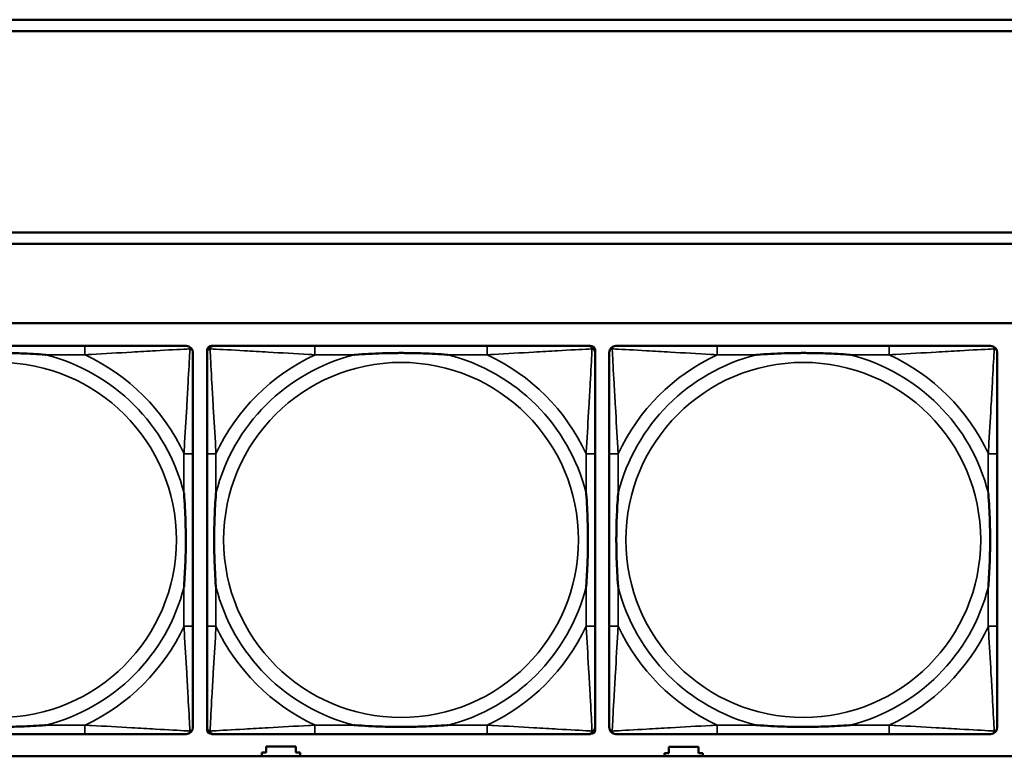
# Model space of a CAD drawing. Header units: inches. Extents: x -32 to 29.2, y -14.4 to 22.6.
# Tile 20 of 256: x -25.3 to -23.5, y -4.2 to -2.9. Entities that reach past the tile are written whole.
import ezdxf

# ---------------------------------------------------------------- set-up
doc = ezdxf.new("R2010")
doc.units = ezdxf.units.IN
doc.header["$MEASUREMENT"] = 0
doc.layers.add('Visible (ANSI)', color=7, linetype='Continuous', lineweight=50)
doc.layers.add('Visible Narrow (ANSI)', color=7, linetype='Continuous', lineweight=35)

msp = doc.modelspace()

# ---------------------------------------------------------------- linework, layer by layer
at = {"layer": 'Visible (ANSI)'}
for p, q in [((-27.8004, -2.918), (-16.8129, -2.918)), ((-16.8129, -2.938), (-27.8004, -2.938)), ((-27.8004, -3.2934), (-16.8129, -3.2934)), ((-16.8129, -3.3134), (-27.8004, -3.3134)), ((-27.8004, -3.4534), (-5.0254, -3.4534)), ((-25.1364, -3.4937), (-25.4403, -3.4937)), ((-24.913, -3.4937), (-24.909, -3.4937)), ((-24.4264, -3.4937), (-24.7303, -3.4937)), ((-24.2476, -3.4937), (-24.2437, -3.4937)), ((-23.7164, -3.4937), (-24.0203, -3.4937)), ((-24.9208, -4.1708), (-24.9208, -3.5015)), ((-24.2358, -3.5015), (-24.2358, -3.5055)), ((-24.9458, -3.9882), (-24.9458, -3.6842)), ((-24.9208, -3.6842), (-24.9208, -3.9882)), ((-24.2358, -3.9882), (-24.2358, -3.6842)), ((-24.2108, -3.6842), (-24.2108, -3.9882)), ((-23.5258, -3.9882), (-23.5258, -3.6842)), ((-24.2358, -4.1669), (-24.2358, -4.1708)), ((-25.4403, -4.1787), (-25.1364, -4.1787)), ((-24.2437, -4.1787), (-24.913, -4.1787)), ((-24.7303, -4.1787), (-24.4264, -4.1787)), ((-24.0203, -4.1787), (-23.7164, -4.1787)), ((-24.8164, -4.2116), (-24.8164, -4.2006)), ((-24.8164, -4.2006), (-24.7644, -4.2006)), ((-24.7644, -4.2006), (-24.7644, -4.2116)), ((-24.1054, -4.2126), (-24.1054, -4.2016)), ((-24.1054, -4.2016), (-24.0534, -4.2016)), ((-24.0534, -4.2016), (-24.0534, -4.2126)), ((-5.0254, -4.218), (-27.8004, -4.218)), ((-24.8244, -4.218), (-24.8244, -4.2116)), ((-24.8244, -4.2116), (-24.8164, -4.2116)), ((-24.7644, -4.2116), (-24.7564, -4.2116)), ((-24.7564, -4.2116), (-24.7564, -4.218)), ((-24.1134, -4.218), (-24.1134, -4.2126)), ((-24.1134, -4.2126), (-24.1054, -4.2126)), ((-24.0534, -4.2126), (-24.0454, -4.2126)), ((-24.0454, -4.2126), (-24.0454, -4.218))]:
    msp.add_line(p, q, dxfattribs=at)
for centre, radius, start, end in [((-24.9576, -3.5055), 0.0118, 0, 90), ((-24.909, -3.5055), 0.0118, 90, 180), ((-24.913, -3.5015), 0.00787, 90, 180), ((-24.2476, -3.5055), 0.0118, 0, 90), ((-24.2437, -3.5015), 0.00787, 0, 90), ((-24.199, -3.5055), 0.0118, 90, 180), ((-23.5376, -3.5055), 0.0118, 0, 90), ((-24.9576, -4.1669), 0.0118, 270, 360), ((-24.909, -4.1669), 0.0118, 180, 270), ((-24.913, -4.1708), 0.00787, 180, 270), ((-24.2476, -4.1669), 0.0118, 270, 360), ((-24.2437, -4.1708), 0.00787, 270, 0), ((-24.199, -4.1669), 0.0118, 180, 270), ((-23.5376, -4.1669), 0.0118, 270, 360)]:
    msp.add_arc(centre, radius, start, end, dxfattribs=at)
for points, knots in [([(-24.9576, -3.4937), (-24.9725, -3.4937), (-25.0141, -3.4937), (-25.0548, -3.4937), (-25.0813, -3.4937), (-25.1091, -3.4937), (-25.1364, -3.4937)], [-0.5252205, -0.5252205, -0.5252205, -0.5252205, -0.20743, -0.20743, -0.20743, 0, 0, 0, 0]), ([(-24.7303, -3.4937), (-24.7339, -3.4937), (-24.7374, -3.4937), (-24.741, -3.4937), (-24.7743, -3.4937), (-24.808, -3.4937), (-24.8388, -3.4937), (-24.8658, -3.4937), (-24.8913, -3.4937), (-24.9047, -3.4937), (-24.9064, -3.4937), (-24.9078, -3.4937), (-24.909, -3.4937)], [0, 0, 0, 0, 0.0272471, 0.0272471, 0.0272471, 0.2790553, 0.2790553, 0.2790553, 0.4988354, 0.4988354, 0.4988354, 0.5252205, 0.5252205, 0.5252205, 0.5252205]), ([(-24.2476, -3.4937), (-24.2625, -3.4937), (-24.3041, -3.4937), (-24.3448, -3.4937), (-24.3713, -3.4937), (-24.3991, -3.4937), (-24.4264, -3.4937)], [-0.5252205, -0.5252205, -0.5252205, -0.5252205, -0.20743, -0.20743, -0.20743, 0, 0, 0, 0]), ([(-24.0203, -3.4937), (-24.0239, -3.4937), (-24.0274, -3.4937), (-24.031, -3.4937), (-24.0643, -3.4937), (-24.098, -3.4937), (-24.1288, -3.4937), (-24.1558, -3.4937), (-24.1813, -3.4937), (-24.1947, -3.4937), (-24.1964, -3.4937), (-24.1978, -3.4937), (-24.199, -3.4937)], [0, 0, 0, 0, 0.0272471, 0.0272471, 0.0272471, 0.2790553, 0.2790553, 0.2790553, 0.4988354, 0.4988354, 0.4988354, 0.5252205, 0.5252205, 0.5252205, 0.5252205]), ([(-23.5376, -3.4937), (-23.5525, -3.4937), (-23.5941, -3.4937), (-23.6348, -3.4937), (-23.6613, -3.4937), (-23.6891, -3.4937), (-23.7164, -3.4937)], [-0.5252205, -0.5252205, -0.5252205, -0.5252205, -0.20743, -0.20743, -0.20743, 0, 0, 0, 0]), ([(-25.3711, -3.5094), (-25.3706, -3.5094), (-25.3702, -3.5094), (-25.3537, -3.5081), (-25.3376, -3.5073), (-25.3147, -3.5065), (-25.308, -3.5064), (-25.2988, -3.5063), (-25.2963, -3.5063), (-25.2923, -3.5063), (-25.2906, -3.5062), (-25.2875, -3.5062), (-25.286, -3.5062), (-25.2824, -3.5063), (-25.2804, -3.5063), (-25.2742, -3.5063), (-25.2701, -3.5064), (-25.2603, -3.5066), (-25.2547, -3.5068), (-25.235, -3.5075), (-25.2209, -3.5083), (-25.2064, -3.5094), (-25.206, -3.5094), (-25.2056, -3.5094)], [-0.416114, -0.416114, -0.416114, -0.416114, -0.4127691, -0.4127691, -0.2896446, -0.2896446, -0.2388934, -0.2388934, -0.2201881, -0.2201881, -0.2080204, -0.2080204, -0.196499, -0.196499, -0.1809939, -0.1809939, -0.149741, -0.149741, -0.1073162, -0.1073162, 0, 0, 0.0033356, 0.0033356, 0.0033356, 0.0033356]), ([(-24.9458, -3.6842), (-24.9458, -3.6807), (-24.9458, -3.6771), (-24.9458, -3.6735), (-24.9458, -3.6403), (-24.9458, -3.6066), (-24.9458, -3.5757), (-24.9458, -3.5488), (-24.9458, -3.5232), (-24.9458, -3.5098), (-24.9458, -3.5082), (-24.9458, -3.5067), (-24.9458, -3.5055)], [0, 0, 0, 0, 0.0272471, 0.0272471, 0.0272471, 0.2790553, 0.2790553, 0.2790553, 0.4988354, 0.4988354, 0.4988354, 0.5252205, 0.5252205, 0.5252205, 0.5252205]), ([(-24.9208, -3.5055), (-24.9208, -3.5204), (-24.9208, -3.562), (-24.9208, -3.6026), (-24.9208, -3.6291), (-24.9208, -3.657), (-24.9208, -3.6842)], [-0.5252205, -0.5252205, -0.5252205, -0.5252205, -0.20743, -0.20743, -0.20743, 0, 0, 0, 0]), ([(-24.6611, -3.5094), (-24.6606, -3.5094), (-24.6602, -3.5094), (-24.6437, -3.5081), (-24.6276, -3.5073), (-24.6047, -3.5065), (-24.598, -3.5064), (-24.5888, -3.5063), (-24.5863, -3.5063), (-24.5823, -3.5063), (-24.5806, -3.5062), (-24.5775, -3.5062), (-24.576, -3.5062), (-24.5724, -3.5063), (-24.5704, -3.5063), (-24.5642, -3.5063), (-24.5601, -3.5064), (-24.5503, -3.5066), (-24.5447, -3.5068), (-24.525, -3.5075), (-24.5109, -3.5083), (-24.4964, -3.5094), (-24.496, -3.5094), (-24.4956, -3.5094)], [-0.416114, -0.416114, -0.416114, -0.416114, -0.4127691, -0.4127691, -0.2896446, -0.2896446, -0.2388934, -0.2388934, -0.2201881, -0.2201881, -0.2080204, -0.2080204, -0.196499, -0.196499, -0.1809939, -0.1809939, -0.149741, -0.149741, -0.1073162, -0.1073162, 0, 0, 0.0033356, 0.0033356, 0.0033356, 0.0033356]), ([(-24.2358, -3.6842), (-24.2358, -3.6807), (-24.2358, -3.6771), (-24.2358, -3.6735), (-24.2358, -3.6403), (-24.2358, -3.6066), (-24.2358, -3.5757), (-24.2358, -3.5488), (-24.2358, -3.5232), (-24.2358, -3.5098), (-24.2358, -3.5082), (-24.2358, -3.5067), (-24.2358, -3.5055)], [0, 0, 0, 0, 0.0272471, 0.0272471, 0.0272471, 0.2790553, 0.2790553, 0.2790553, 0.4988354, 0.4988354, 0.4988354, 0.5252205, 0.5252205, 0.5252205, 0.5252205]), ([(-24.2108, -3.5055), (-24.2108, -3.5204), (-24.2108, -3.562), (-24.2108, -3.6026), (-24.2108, -3.6291), (-24.2108, -3.657), (-24.2108, -3.6842)], [-0.5252205, -0.5252205, -0.5252205, -0.5252205, -0.20743, -0.20743, -0.20743, 0, 0, 0, 0]), ([(-23.9511, -3.5094), (-23.9506, -3.5094), (-23.9502, -3.5094), (-23.9337, -3.5081), (-23.9176, -3.5073), (-23.8947, -3.5065), (-23.888, -3.5064), (-23.8788, -3.5063), (-23.8763, -3.5063), (-23.8723, -3.5063), (-23.8706, -3.5062), (-23.8675, -3.5062), (-23.866, -3.5062), (-23.8624, -3.5063), (-23.8604, -3.5063), (-23.8542, -3.5063), (-23.8501, -3.5064), (-23.8403, -3.5066), (-23.8347, -3.5068), (-23.815, -3.5075), (-23.8009, -3.5083), (-23.7864, -3.5094), (-23.786, -3.5094), (-23.7856, -3.5094)], [-0.416114, -0.416114, -0.416114, -0.416114, -0.4127691, -0.4127691, -0.2896446, -0.2896446, -0.2388934, -0.2388934, -0.2201881, -0.2201881, -0.2080204, -0.2080204, -0.196499, -0.196499, -0.1809939, -0.1809939, -0.149741, -0.149741, -0.1073162, -0.1073162, 0, 0, 0.0033356, 0.0033356, 0.0033356, 0.0033356]), ([(-23.5258, -3.6842), (-23.5258, -3.6807), (-23.5258, -3.6771), (-23.5258, -3.6735), (-23.5258, -3.6403), (-23.5258, -3.6066), (-23.5258, -3.5757), (-23.5258, -3.5488), (-23.5258, -3.5232), (-23.5258, -3.5098), (-23.5258, -3.5082), (-23.5258, -3.5067), (-23.5258, -3.5055)], [0, 0, 0, 0, 0.0272471, 0.0272471, 0.0272471, 0.2790553, 0.2790553, 0.2790553, 0.4988354, 0.4988354, 0.4988354, 0.5252205, 0.5252205, 0.5252205, 0.5252205]), ([(-24.9616, -3.7534), (-24.9615, -3.7539), (-24.9615, -3.7543), (-24.9602, -3.7708), (-24.9594, -3.7869), (-24.9587, -3.8098), (-24.9585, -3.8165), (-24.9584, -3.8257), (-24.9584, -3.8282), (-24.9584, -3.8323), (-24.9584, -3.8339), (-24.9584, -3.837), (-24.9584, -3.8385), (-24.9584, -3.8421), (-24.9584, -3.8441), (-24.9585, -3.8503), (-24.9585, -3.8544), (-24.9587, -3.8642), (-24.9589, -3.8698), (-24.9596, -3.8895), (-24.9604, -3.9036), (-24.9615, -3.9181), (-24.9615, -3.9185), (-24.9616, -3.9189)], [-0.416114, -0.416114, -0.416114, -0.416114, -0.4127691, -0.4127691, -0.2896446, -0.2896446, -0.2388934, -0.2388934, -0.2201881, -0.2201881, -0.2080204, -0.2080204, -0.196499, -0.196499, -0.1809939, -0.1809939, -0.149741, -0.149741, -0.1073162, -0.1073162, 0, 0, 0.0033356, 0.0033356, 0.0033356, 0.0033356]), ([(-24.9051, -3.9189), (-24.9051, -3.9185), (-24.9052, -3.9181), (-24.9064, -3.9016), (-24.9073, -3.8855), (-24.908, -3.8625), (-24.9081, -3.8558), (-24.9082, -3.8467), (-24.9082, -3.8442), (-24.9083, -3.8401), (-24.9083, -3.8385), (-24.9083, -3.8354), (-24.9083, -3.8339), (-24.9083, -3.8303), (-24.9082, -3.8282), (-24.9082, -3.8221), (-24.9081, -3.8179), (-24.9079, -3.8082), (-24.9078, -3.8026), (-24.907, -3.7828), (-24.9062, -3.7688), (-24.9052, -3.7543), (-24.9051, -3.7539), (-24.9051, -3.7534)], [-0.416114, -0.416114, -0.416114, -0.416114, -0.4127691, -0.4127691, -0.2896446, -0.2896446, -0.2388934, -0.2388934, -0.2201881, -0.2201881, -0.2080204, -0.2080204, -0.196499, -0.196499, -0.1809939, -0.1809939, -0.149741, -0.149741, -0.1073162, -0.1073162, 0, 0, 0.0033356, 0.0033356, 0.0033356, 0.0033356]), ([(-24.2516, -3.7534), (-24.2515, -3.7539), (-24.2515, -3.7543), (-24.2502, -3.7708), (-24.2494, -3.7869), (-24.2487, -3.8098), (-24.2485, -3.8165), (-24.2484, -3.8257), (-24.2484, -3.8282), (-24.2484, -3.8323), (-24.2484, -3.8339), (-24.2484, -3.837), (-24.2484, -3.8385), (-24.2484, -3.8421), (-24.2484, -3.8441), (-24.2485, -3.8503), (-24.2485, -3.8544), (-24.2487, -3.8642), (-24.2489, -3.8698), (-24.2496, -3.8895), (-24.2504, -3.9036), (-24.2515, -3.9181), (-24.2515, -3.9185), (-24.2516, -3.9189)], [-0.416114, -0.416114, -0.416114, -0.416114, -0.4127691, -0.4127691, -0.2896446, -0.2896446, -0.2388934, -0.2388934, -0.2201881, -0.2201881, -0.2080204, -0.2080204, -0.196499, -0.196499, -0.1809939, -0.1809939, -0.149741, -0.149741, -0.1073162, -0.1073162, 0, 0, 0.0033356, 0.0033356, 0.0033356, 0.0033356]), ([(-24.1951, -3.9189), (-24.1951, -3.9185), (-24.1952, -3.9181), (-24.1964, -3.9016), (-24.1973, -3.8855), (-24.198, -3.8625), (-24.1981, -3.8558), (-24.1982, -3.8467), (-24.1982, -3.8442), (-24.1983, -3.8401), (-24.1983, -3.8385), (-24.1983, -3.8354), (-24.1983, -3.8339), (-24.1983, -3.8303), (-24.1982, -3.8282), (-24.1982, -3.8221), (-24.1981, -3.8179), (-24.1979, -3.8082), (-24.1978, -3.8026), (-24.197, -3.7828), (-24.1962, -3.7688), (-24.1952, -3.7543), (-24.1951, -3.7539), (-24.1951, -3.7534)], [-0.416114, -0.416114, -0.416114, -0.416114, -0.4127691, -0.4127691, -0.2896446, -0.2896446, -0.2388934, -0.2388934, -0.2201881, -0.2201881, -0.2080204, -0.2080204, -0.196499, -0.196499, -0.1809939, -0.1809939, -0.149741, -0.149741, -0.1073162, -0.1073162, 0, 0, 0.0033356, 0.0033356, 0.0033356, 0.0033356]), ([(-23.5416, -3.7534), (-23.5415, -3.7539), (-23.5415, -3.7543), (-23.5402, -3.7708), (-23.5394, -3.7869), (-23.5387, -3.8098), (-23.5385, -3.8165), (-23.5384, -3.8257), (-23.5384, -3.8282), (-23.5384, -3.8323), (-23.5384, -3.8339), (-23.5384, -3.837), (-23.5384, -3.8385), (-23.5384, -3.8421), (-23.5384, -3.8441), (-23.5385, -3.8503), (-23.5385, -3.8544), (-23.5387, -3.8642), (-23.5389, -3.8698), (-23.5396, -3.8895), (-23.5404, -3.9036), (-23.5415, -3.9181), (-23.5415, -3.9185), (-23.5416, -3.9189)], [-0.416114, -0.416114, -0.416114, -0.416114, -0.4127691, -0.4127691, -0.2896446, -0.2896446, -0.2388934, -0.2388934, -0.2201881, -0.2201881, -0.2080204, -0.2080204, -0.196499, -0.196499, -0.1809939, -0.1809939, -0.149741, -0.149741, -0.1073162, -0.1073162, 0, 0, 0.0033356, 0.0033356, 0.0033356, 0.0033356]), ([(-24.9458, -4.1669), (-24.9458, -4.152), (-24.9458, -4.1104), (-24.9458, -4.0698), (-24.9458, -4.0432), (-24.9458, -4.0154), (-24.9458, -3.9882)], [-0.5252205, -0.5252205, -0.5252205, -0.5252205, -0.20743, -0.20743, -0.20743, 0, 0, 0, 0]), ([(-24.9208, -3.9882), (-24.9208, -4.0154), (-24.9208, -4.0432), (-24.9208, -4.0698), (-24.9208, -4.1104), (-24.9208, -4.152), (-24.9208, -4.1669)], [3.9382945, 3.9382945, 3.9382945, 3.9382945, 4.1457245, 4.1457245, 4.1457245, 4.463515, 4.463515, 4.463515, 4.463515]), ([(-24.2358, -4.1669), (-24.2358, -4.152), (-24.2358, -4.1104), (-24.2358, -4.0698), (-24.2358, -4.0432), (-24.2358, -4.0154), (-24.2358, -3.9882)], [-0.5252205, -0.5252205, -0.5252205, -0.5252205, -0.20743, -0.20743, -0.20743, 0, 0, 0, 0]), ([(-24.2108, -3.9882), (-24.2108, -4.0154), (-24.2108, -4.0432), (-24.2108, -4.0698), (-24.2108, -4.1104), (-24.2108, -4.152), (-24.2108, -4.1669)], [3.9382945, 3.9382945, 3.9382945, 3.9382945, 4.1457245, 4.1457245, 4.1457245, 4.463515, 4.463515, 4.463515, 4.463515]), ([(-23.5258, -4.1669), (-23.5258, -4.152), (-23.5258, -4.1104), (-23.5258, -4.0698), (-23.5258, -4.0432), (-23.5258, -4.0154), (-23.5258, -3.9882)], [-0.5252205, -0.5252205, -0.5252205, -0.5252205, -0.20743, -0.20743, -0.20743, 0, 0, 0, 0]), ([(-25.2056, -4.163), (-25.206, -4.163), (-25.2064, -4.163), (-25.2209, -4.1641), (-25.235, -4.1649), (-25.2547, -4.1656), (-25.2603, -4.1658), (-25.2701, -4.166), (-25.2742, -4.1661), (-25.2804, -4.1661), (-25.2824, -4.1661), (-25.286, -4.1661), (-25.2875, -4.1661), (-25.2906, -4.1661), (-25.2923, -4.1661), (-25.2963, -4.1661), (-25.2988, -4.1661), (-25.308, -4.166), (-25.3147, -4.1658), (-25.3376, -4.1651), (-25.3537, -4.1643), (-25.3702, -4.163), (-25.3706, -4.163), (-25.3711, -4.163)], [-0.4149464, -0.4149464, -0.4149464, -0.4149464, -0.41162, -0.41162, -0.3046026, -0.3046026, -0.2622958, -0.2622958, -0.23113, -0.23113, -0.215668, -0.215668, -0.2041787, -0.2041787, -0.1920448, -0.1920448, -0.1733916, -0.1733916, -0.1227817, -0.1227817, 0, 0, 0.0033356, 0.0033356, 0.0033356, 0.0033356]), ([(-24.4956, -4.163), (-24.496, -4.163), (-24.4964, -4.163), (-24.5109, -4.1641), (-24.525, -4.1649), (-24.5447, -4.1656), (-24.5503, -4.1658), (-24.5601, -4.166), (-24.5642, -4.1661), (-24.5704, -4.1661), (-24.5724, -4.1661), (-24.576, -4.1661), (-24.5775, -4.1661), (-24.5806, -4.1661), (-24.5823, -4.1661), (-24.5863, -4.1661), (-24.5888, -4.1661), (-24.598, -4.166), (-24.6047, -4.1658), (-24.6276, -4.1651), (-24.6437, -4.1643), (-24.6602, -4.163), (-24.6606, -4.163), (-24.6611, -4.163)], [-0.4149464, -0.4149464, -0.4149464, -0.4149464, -0.41162, -0.41162, -0.3046026, -0.3046026, -0.2622958, -0.2622958, -0.23113, -0.23113, -0.215668, -0.215668, -0.2041787, -0.2041787, -0.1920448, -0.1920448, -0.1733916, -0.1733916, -0.1227817, -0.1227817, 0, 0, 0.0033356, 0.0033356, 0.0033356, 0.0033356]), ([(-23.7856, -4.163), (-23.786, -4.163), (-23.7864, -4.163), (-23.8009, -4.1641), (-23.815, -4.1649), (-23.8347, -4.1656), (-23.8403, -4.1658), (-23.8501, -4.166), (-23.8542, -4.1661), (-23.8604, -4.1661), (-23.8624, -4.1661), (-23.866, -4.1661), (-23.8675, -4.1661), (-23.8706, -4.1661), (-23.8723, -4.1661), (-23.8763, -4.1661), (-23.8788, -4.1661), (-23.888, -4.166), (-23.8947, -4.1658), (-23.9176, -4.1651), (-23.9337, -4.1643), (-23.9502, -4.163), (-23.9506, -4.163), (-23.9511, -4.163)], [-0.4149464, -0.4149464, -0.4149464, -0.4149464, -0.41162, -0.41162, -0.3046026, -0.3046026, -0.2622958, -0.2622958, -0.23113, -0.23113, -0.215668, -0.215668, -0.2041787, -0.2041787, -0.1920448, -0.1920448, -0.1733916, -0.1733916, -0.1227817, -0.1227817, 0, 0, 0.0033356, 0.0033356, 0.0033356, 0.0033356]), ([(-25.1364, -4.1787), (-25.1091, -4.1787), (-25.0813, -4.1787), (-25.0548, -4.1787), (-25.0141, -4.1787), (-24.9725, -4.1787), (-24.9576, -4.1787)], [3.9382945, 3.9382945, 3.9382945, 3.9382945, 4.1457245, 4.1457245, 4.1457245, 4.463515, 4.463515, 4.463515, 4.463515]), ([(-24.909, -4.1787), (-24.8941, -4.1787), (-24.8525, -4.1787), (-24.8119, -4.1787), (-24.7854, -4.1787), (-24.7575, -4.1787), (-24.7303, -4.1787)], [-0.5252205, -0.5252205, -0.5252205, -0.5252205, -0.20743, -0.20743, -0.20743, 0, 0, 0, 0]), ([(-24.4264, -4.1787), (-24.3991, -4.1787), (-24.3713, -4.1787), (-24.3448, -4.1787), (-24.3041, -4.1787), (-24.2625, -4.1787), (-24.2476, -4.1787)], [3.9382945, 3.9382945, 3.9382945, 3.9382945, 4.1457245, 4.1457245, 4.1457245, 4.463515, 4.463515, 4.463515, 4.463515]), ([(-24.199, -4.1787), (-24.1841, -4.1787), (-24.1425, -4.1787), (-24.1019, -4.1787), (-24.0754, -4.1787), (-24.0475, -4.1787), (-24.0203, -4.1787)], [-0.5252205, -0.5252205, -0.5252205, -0.5252205, -0.20743, -0.20743, -0.20743, 0, 0, 0, 0]), ([(-23.7164, -4.1787), (-23.6891, -4.1787), (-23.6613, -4.1787), (-23.6348, -4.1787), (-23.5941, -4.1787), (-23.5525, -4.1787), (-23.5376, -4.1787)], [3.9382945, 3.9382945, 3.9382945, 3.9382945, 4.1457245, 4.1457245, 4.1457245, 4.463515, 4.463515, 4.463515, 4.463515])]:
    msp.add_open_spline(points, degree=3, knots=knots, dxfattribs=at)
at = {"layer": 'Visible Narrow (ANSI)'}
for p, q in [((-25.1364, -3.4937), (-25.1364, -3.5094)), ((-24.7303, -3.4937), (-24.7303, -3.5094)), ((-24.4264, -3.4937), (-24.4264, -3.5094)), ((-24.0203, -3.4937), (-24.0203, -3.5094)), ((-23.7164, -3.4937), (-23.7164, -3.5094)), ((-25.2056, -3.5094), (-25.1364, -3.5094)), ((-24.7303, -3.5094), (-24.6611, -3.5094)), ((-24.4956, -3.5094), (-24.4264, -3.5094)), ((-24.0203, -3.5094), (-23.9511, -3.5094)), ((-23.7856, -3.5094), (-23.7164, -3.5094)), ((-24.9458, -3.6842), (-24.9616, -3.6842)), ((-24.9616, -3.6842), (-24.9616, -3.7534)), ((-24.9051, -3.6842), (-24.9208, -3.6842)), ((-24.9051, -3.7534), (-24.9051, -3.6842)), ((-24.2358, -3.6842), (-24.2516, -3.6842)), ((-24.2516, -3.6842), (-24.2516, -3.7534)), ((-24.1951, -3.6842), (-24.2108, -3.6842)), ((-24.1951, -3.7534), (-24.1951, -3.6842)), ((-23.5258, -3.6842), (-23.5416, -3.6842)), ((-23.5416, -3.6842), (-23.5416, -3.7534)), ((-24.9616, -3.9189), (-24.9616, -3.9882)), ((-24.9051, -3.9882), (-24.9051, -3.9189)), ((-24.2516, -3.9189), (-24.2516, -3.9882)), ((-24.1951, -3.9882), (-24.1951, -3.9189)), ((-23.5416, -3.9189), (-23.5416, -3.9882)), ((-24.9458, -3.9882), (-24.9616, -3.9882)), ((-24.9051, -3.9882), (-24.9208, -3.9882)), ((-24.2358, -3.9882), (-24.2516, -3.9882)), ((-24.1951, -3.9882), (-24.2108, -3.9882)), ((-23.5258, -3.9882), (-23.5416, -3.9882)), ((-25.1364, -4.163), (-25.2056, -4.163)), ((-25.1364, -4.163), (-25.1364, -4.1787)), ((-24.7303, -4.163), (-24.7303, -4.1787)), ((-24.6611, -4.163), (-24.7303, -4.163)), ((-24.4264, -4.163), (-24.4956, -4.163)), ((-24.4264, -4.163), (-24.4264, -4.1787)), ((-24.0203, -4.163), (-24.0203, -4.1787)), ((-23.9511, -4.163), (-24.0203, -4.163)), ((-23.7164, -4.163), (-23.7856, -4.163)), ((-23.7164, -4.163), (-23.7164, -4.1787))]:
    msp.add_line(p, q, dxfattribs=at)
for centre in [(-25.2883, -3.8362), (-24.5783, -3.8362), (-23.8683, -3.8362)]:
    msp.add_circle(centre, 0.3133, dxfattribs=at)
for centre, radius, start, end in [((-25.2883, -3.8362), 0.3371, 14.2103, 75.7897), ((-25.2883, -3.8362), 0.3604, 24.9407, 65.0593), ((-24.5783, -3.8362), 0.3371, 104.2103, 165.7897), ((-24.5783, -3.8362), 0.3604, 114.9407, 155.0593), ((-24.5783, -3.8362), 0.3371, 14.2103, 75.7897), ((-24.5783, -3.8362), 0.3604, 24.9407, 65.0593), ((-23.8683, -3.8362), 0.3371, 104.2103, 165.7897), ((-23.8683, -3.8362), 0.3604, 114.9407, 155.0593), ((-23.8683, -3.8362), 0.3371, 14.2103, 75.7897), ((-23.8683, -3.8362), 0.3604, 24.9407, 65.0593), ((-25.2883, -3.8362), 0.3371, 284.2103, 345.7897), ((-24.5783, -3.8362), 0.3371, 194.2103, 255.7897), ((-24.5783, -3.8362), 0.3371, 284.2103, 345.7897), ((-23.8683, -3.8362), 0.3371, 194.2103, 255.7897), ((-23.8683, -3.8362), 0.3371, 284.2103, 345.7897), ((-25.2883, -3.8362), 0.3604, 294.9407, 335.0593), ((-24.5783, -3.8362), 0.3604, 204.9407, 245.0593), ((-24.5783, -3.8362), 0.3604, 294.9407, 335.0593), ((-23.8683, -3.8362), 0.3604, 204.9407, 245.0593), ((-23.8683, -3.8362), 0.3604, 294.9407, 335.0593)]:
    msp.add_arc(centre, radius, start, end, dxfattribs=at)
for points, knots in [([(-24.9576, -3.4937), (-24.957, -3.4937), (-24.9564, -3.4937), (-24.9555, -3.494), (-24.955, -3.4942), (-24.9544, -3.4945), (-24.9541, -3.4946), (-24.9538, -3.4949), (-24.9536, -3.495), (-24.9532, -3.4953), (-24.953, -3.4956), (-24.9523, -3.4963), (-24.952, -3.4968), (-24.9515, -3.4978), (-24.9513, -3.4984), (-24.9511, -3.499)], [-0.02627331, -0.02627331, -0.02627331, -0.02627331, -0.02158775, -0.02158775, -0.01736415, -0.01736415, -0.0147244, -0.0147244, -0.01307456, -0.01307456, -0.00977487, -0.00977487, -0.00449537, -0.00449537, 0.00012419, 0.00012419, 0.00012419, 0.00012419]), ([(-24.9156, -3.499), (-24.9154, -3.4984), (-24.9152, -3.4978), (-24.9146, -3.4968), (-24.9143, -3.4963), (-24.9137, -3.4956), (-24.9134, -3.4953), (-24.913, -3.495), (-24.9129, -3.4949), (-24.9125, -3.4946), (-24.9123, -3.4945), (-24.9116, -3.4942), (-24.9112, -3.494), (-24.9102, -3.4937), (-24.9096, -3.4937), (-24.909, -3.4937)], [-0.00012419, -0.00012419, -0.00012419, -0.00012419, 0.00449537, 0.00449537, 0.00977487, 0.00977487, 0.01307456, 0.01307456, 0.0147244, 0.0147244, 0.01736415, 0.01736415, 0.02158775, 0.02158775, 0.02627331, 0.02627331, 0.02627331, 0.02627331]), ([(-24.2476, -3.4937), (-24.247, -3.4937), (-24.2464, -3.4937), (-24.2455, -3.494), (-24.245, -3.4942), (-24.2444, -3.4945), (-24.2441, -3.4946), (-24.2438, -3.4949), (-24.2436, -3.495), (-24.2432, -3.4953), (-24.243, -3.4956), (-24.2423, -3.4963), (-24.242, -3.4968), (-24.2415, -3.4978), (-24.2413, -3.4984), (-24.2411, -3.499)], [-0.02627331, -0.02627331, -0.02627331, -0.02627331, -0.02158775, -0.02158775, -0.01736415, -0.01736415, -0.0147244, -0.0147244, -0.01307456, -0.01307456, -0.00977487, -0.00977487, -0.00449537, -0.00449537, 0.00012419, 0.00012419, 0.00012419, 0.00012419]), ([(-24.2056, -3.499), (-24.2054, -3.4984), (-24.2052, -3.4978), (-24.2046, -3.4968), (-24.2043, -3.4963), (-24.2037, -3.4956), (-24.2034, -3.4953), (-24.203, -3.495), (-24.2029, -3.4949), (-24.2025, -3.4946), (-24.2023, -3.4945), (-24.2016, -3.4942), (-24.2012, -3.494), (-24.2002, -3.4937), (-24.1996, -3.4937), (-24.199, -3.4937)], [-0.00012419, -0.00012419, -0.00012419, -0.00012419, 0.00449537, 0.00449537, 0.00977487, 0.00977487, 0.01307456, 0.01307456, 0.0147244, 0.0147244, 0.01736415, 0.01736415, 0.02158775, 0.02158775, 0.02627331, 0.02627331, 0.02627331, 0.02627331]), ([(-23.5376, -3.4937), (-23.537, -3.4937), (-23.5364, -3.4937), (-23.5355, -3.494), (-23.535, -3.4942), (-23.5344, -3.4945), (-23.5341, -3.4946), (-23.5338, -3.4949), (-23.5336, -3.495), (-23.5332, -3.4953), (-23.533, -3.4956), (-23.5323, -3.4963), (-23.532, -3.4968), (-23.5315, -3.4978), (-23.5313, -3.4984), (-23.5311, -3.499)], [-0.02627331, -0.02627331, -0.02627331, -0.02627331, -0.02158775, -0.02158775, -0.01736415, -0.01736415, -0.0147244, -0.0147244, -0.01307456, -0.01307456, -0.00977487, -0.00977487, -0.00449537, -0.00449537, 0.00012419, 0.00012419, 0.00012419, 0.00012419]), ([(-25.1364, -3.5094), (-25.1326, -3.5092), (-25.1288, -3.509), (-25.1015, -3.5075), (-25.0773, -3.5061), (-25.0395, -3.5038), (-25.0254, -3.503), (-24.9902, -3.501), (-24.9701, -3.5), (-24.9546, -3.4991), (-24.9528, -3.499), (-24.9511, -3.499)], [0, 0, 0, 0, 0.0278591, 0.0278591, 0.201273, 0.201273, 0.3066357, 0.3066357, 0.475216, 0.475216, 0.5007189, 0.5007189, 0.5007189, 0.5007189]), ([(-24.9511, -3.499), (-24.9512, -3.5007), (-24.9513, -3.5025), (-24.9521, -3.5179), (-24.9532, -3.538), (-24.9552, -3.5733), (-24.956, -3.5873), (-24.9582, -3.6252), (-24.9596, -3.6494), (-24.9611, -3.6767), (-24.9614, -3.6805), (-24.9616, -3.6842)], [-0.5007189, -0.5007189, -0.5007189, -0.5007189, -0.475216, -0.475216, -0.3066357, -0.3066357, -0.201273, -0.201273, -0.0278591, -0.0278591, 0, 0, 0, 0]), ([(-24.9511, -3.499), (-24.9505, -3.4991), (-24.95, -3.4993), (-24.9489, -3.4999), (-24.9484, -3.5002), (-24.9477, -3.5008), (-24.9475, -3.5011), (-24.9471, -3.5015), (-24.947, -3.5016), (-24.9468, -3.502), (-24.9466, -3.5022), (-24.9463, -3.5029), (-24.9461, -3.5033), (-24.9459, -3.5043), (-24.9458, -3.5049), (-24.9458, -3.5055)], [-0.00012419, -0.00012419, -0.00012419, -0.00012419, 0.00449537, 0.00449537, 0.00977487, 0.00977487, 0.01307456, 0.01307456, 0.0147244, 0.0147244, 0.01736415, 0.01736415, 0.02158775, 0.02158775, 0.02627331, 0.02627331, 0.02627331, 0.02627331]), ([(-24.9208, -3.5055), (-24.9208, -3.5049), (-24.9208, -3.5043), (-24.9205, -3.5033), (-24.9204, -3.5029), (-24.92, -3.5022), (-24.9199, -3.502), (-24.9196, -3.5016), (-24.9195, -3.5015), (-24.9192, -3.5011), (-24.9189, -3.5008), (-24.9182, -3.5002), (-24.9177, -3.4999), (-24.9167, -3.4993), (-24.9161, -3.4991), (-24.9156, -3.499)], [-0.02627331, -0.02627331, -0.02627331, -0.02627331, -0.02158775, -0.02158775, -0.01736415, -0.01736415, -0.0147244, -0.0147244, -0.01307456, -0.01307456, -0.00977487, -0.00977487, -0.00449537, -0.00449537, 0.00012419, 0.00012419, 0.00012419, 0.00012419]), ([(-24.9051, -3.6842), (-24.9053, -3.6805), (-24.9055, -3.6767), (-24.907, -3.6494), (-24.9085, -3.6252), (-24.9107, -3.5873), (-24.9115, -3.5733), (-24.9135, -3.538), (-24.9146, -3.5179), (-24.9154, -3.5025), (-24.9155, -3.5007), (-24.9156, -3.499)], [0, 0, 0, 0, 0.0278591, 0.0278591, 0.201273, 0.201273, 0.3066357, 0.3066357, 0.475216, 0.475216, 0.5007189, 0.5007189, 0.5007189, 0.5007189]), ([(-24.9156, -3.499), (-24.9139, -3.499), (-24.912, -3.4991), (-24.8966, -3.5), (-24.8765, -3.501), (-24.8412, -3.503), (-24.8272, -3.5038), (-24.7893, -3.5061), (-24.7652, -3.5075), (-24.7378, -3.509), (-24.734, -3.5092), (-24.7303, -3.5094)], [-0.5007189, -0.5007189, -0.5007189, -0.5007189, -0.475216, -0.475216, -0.3066357, -0.3066357, -0.201273, -0.201273, -0.0278591, -0.0278591, 0, 0, 0, 0]), ([(-24.4264, -3.5094), (-24.4226, -3.5092), (-24.4188, -3.509), (-24.3915, -3.5075), (-24.3673, -3.5061), (-24.3295, -3.5038), (-24.3154, -3.503), (-24.2802, -3.501), (-24.2601, -3.5), (-24.2446, -3.4991), (-24.2428, -3.499), (-24.2411, -3.499)], [0, 0, 0, 0, 0.0278591, 0.0278591, 0.201273, 0.201273, 0.3066357, 0.3066357, 0.475216, 0.475216, 0.5007189, 0.5007189, 0.5007189, 0.5007189]), ([(-24.2411, -3.499), (-24.2412, -3.5007), (-24.2413, -3.5025), (-24.2421, -3.5179), (-24.2432, -3.538), (-24.2452, -3.5733), (-24.246, -3.5873), (-24.2482, -3.6252), (-24.2496, -3.6494), (-24.2511, -3.6767), (-24.2514, -3.6805), (-24.2516, -3.6842)], [-0.5007189, -0.5007189, -0.5007189, -0.5007189, -0.475216, -0.475216, -0.3066357, -0.3066357, -0.201273, -0.201273, -0.0278591, -0.0278591, 0, 0, 0, 0]), ([(-24.2411, -3.499), (-24.2405, -3.4991), (-24.24, -3.4993), (-24.2389, -3.4999), (-24.2384, -3.5002), (-24.2377, -3.5008), (-24.2375, -3.5011), (-24.2371, -3.5015), (-24.237, -3.5016), (-24.2368, -3.502), (-24.2366, -3.5022), (-24.2363, -3.5029), (-24.2361, -3.5033), (-24.2359, -3.5043), (-24.2358, -3.5049), (-24.2358, -3.5055)], [-0.00012419, -0.00012419, -0.00012419, -0.00012419, 0.00449537, 0.00449537, 0.00977487, 0.00977487, 0.01307456, 0.01307456, 0.0147244, 0.0147244, 0.01736415, 0.01736415, 0.02158775, 0.02158775, 0.02627331, 0.02627331, 0.02627331, 0.02627331]), ([(-24.2108, -3.5055), (-24.2108, -3.5049), (-24.2108, -3.5043), (-24.2105, -3.5033), (-24.2104, -3.5029), (-24.21, -3.5022), (-24.2099, -3.502), (-24.2096, -3.5016), (-24.2095, -3.5015), (-24.2092, -3.5011), (-24.2089, -3.5008), (-24.2082, -3.5002), (-24.2077, -3.4999), (-24.2067, -3.4993), (-24.2061, -3.4991), (-24.2056, -3.499)], [-0.02627331, -0.02627331, -0.02627331, -0.02627331, -0.02158775, -0.02158775, -0.01736415, -0.01736415, -0.0147244, -0.0147244, -0.01307456, -0.01307456, -0.00977487, -0.00977487, -0.00449537, -0.00449537, 0.00012419, 0.00012419, 0.00012419, 0.00012419]), ([(-24.1951, -3.6842), (-24.1953, -3.6805), (-24.1955, -3.6767), (-24.197, -3.6494), (-24.1985, -3.6252), (-24.2007, -3.5873), (-24.2015, -3.5733), (-24.2035, -3.538), (-24.2046, -3.5179), (-24.2054, -3.5025), (-24.2055, -3.5007), (-24.2056, -3.499)], [0, 0, 0, 0, 0.0278591, 0.0278591, 0.201273, 0.201273, 0.3066357, 0.3066357, 0.475216, 0.475216, 0.5007189, 0.5007189, 0.5007189, 0.5007189]), ([(-24.2056, -3.499), (-24.2039, -3.499), (-24.202, -3.4991), (-24.1866, -3.5), (-24.1665, -3.501), (-24.1312, -3.503), (-24.1172, -3.5038), (-24.0793, -3.5061), (-24.0552, -3.5075), (-24.0278, -3.509), (-24.024, -3.5092), (-24.0203, -3.5094)], [-0.5007189, -0.5007189, -0.5007189, -0.5007189, -0.475216, -0.475216, -0.3066357, -0.3066357, -0.201273, -0.201273, -0.0278591, -0.0278591, 0, 0, 0, 0]), ([(-23.7164, -3.5094), (-23.7126, -3.5092), (-23.7088, -3.509), (-23.6815, -3.5075), (-23.6573, -3.5061), (-23.6195, -3.5038), (-23.6054, -3.503), (-23.5702, -3.501), (-23.5501, -3.5), (-23.5346, -3.4991), (-23.5328, -3.499), (-23.5311, -3.499)], [0, 0, 0, 0, 0.0278591, 0.0278591, 0.201273, 0.201273, 0.3066357, 0.3066357, 0.475216, 0.475216, 0.5007189, 0.5007189, 0.5007189, 0.5007189]), ([(-23.5311, -3.499), (-23.5312, -3.5007), (-23.5313, -3.5025), (-23.5321, -3.5179), (-23.5332, -3.538), (-23.5352, -3.5733), (-23.536, -3.5873), (-23.5382, -3.6252), (-23.5396, -3.6494), (-23.5411, -3.6767), (-23.5414, -3.6805), (-23.5416, -3.6842)], [-0.5007189, -0.5007189, -0.5007189, -0.5007189, -0.475216, -0.475216, -0.3066357, -0.3066357, -0.201273, -0.201273, -0.0278591, -0.0278591, 0, 0, 0, 0]), ([(-23.5311, -3.499), (-23.5305, -3.4991), (-23.53, -3.4993), (-23.5289, -3.4999), (-23.5284, -3.5002), (-23.5277, -3.5008), (-23.5275, -3.5011), (-23.5271, -3.5015), (-23.527, -3.5016), (-23.5268, -3.502), (-23.5266, -3.5022), (-23.5263, -3.5029), (-23.5261, -3.5033), (-23.5259, -3.5043), (-23.5258, -3.5049), (-23.5258, -3.5055)], [-0.00012419, -0.00012419, -0.00012419, -0.00012419, 0.00449537, 0.00449537, 0.00977487, 0.00977487, 0.01307456, 0.01307456, 0.0147244, 0.0147244, 0.01736415, 0.01736415, 0.02158775, 0.02158775, 0.02627331, 0.02627331, 0.02627331, 0.02627331]), ([(-24.9616, -3.9882), (-24.9614, -3.9919), (-24.9611, -3.9957), (-24.9596, -4.023), (-24.9582, -4.0472), (-24.956, -4.0851), (-24.9552, -4.0991), (-24.9532, -4.1343), (-24.9521, -4.1545), (-24.9513, -4.1699), (-24.9512, -4.1717), (-24.9511, -4.1734)], [0, 0, 0, 0, 0.0278591, 0.0278591, 0.201273, 0.201273, 0.3066357, 0.3066357, 0.475216, 0.475216, 0.5007189, 0.5007189, 0.5007189, 0.5007189]), ([(-24.9156, -4.1734), (-24.9155, -4.1717), (-24.9154, -4.1699), (-24.9146, -4.1545), (-24.9135, -4.1343), (-24.9115, -4.0991), (-24.9107, -4.0851), (-24.9085, -4.0472), (-24.907, -4.023), (-24.9055, -3.9957), (-24.9053, -3.9919), (-24.9051, -3.9882)], [-4.4390134, -4.4390134, -4.4390134, -4.4390134, -4.4135105, -4.4135105, -4.2449302, -4.2449302, -4.1395675, -4.1395675, -3.9661536, -3.9661536, -3.9382945, -3.9382945, -3.9382945, -3.9382945]), ([(-24.2516, -3.9882), (-24.2514, -3.9919), (-24.2511, -3.9957), (-24.2496, -4.023), (-24.2482, -4.0472), (-24.246, -4.0851), (-24.2452, -4.0991), (-24.2432, -4.1343), (-24.2421, -4.1545), (-24.2413, -4.1699), (-24.2412, -4.1717), (-24.2411, -4.1734)], [0, 0, 0, 0, 0.0278591, 0.0278591, 0.201273, 0.201273, 0.3066357, 0.3066357, 0.475216, 0.475216, 0.5007189, 0.5007189, 0.5007189, 0.5007189]), ([(-24.2056, -4.1734), (-24.2055, -4.1717), (-24.2054, -4.1699), (-24.2046, -4.1545), (-24.2035, -4.1343), (-24.2015, -4.0991), (-24.2007, -4.0851), (-24.1985, -4.0472), (-24.197, -4.023), (-24.1955, -3.9957), (-24.1953, -3.9919), (-24.1951, -3.9882)], [-4.4390134, -4.4390134, -4.4390134, -4.4390134, -4.4135105, -4.4135105, -4.2449302, -4.2449302, -4.1395675, -4.1395675, -3.9661536, -3.9661536, -3.9382945, -3.9382945, -3.9382945, -3.9382945]), ([(-23.5416, -3.9882), (-23.5414, -3.9919), (-23.5411, -3.9957), (-23.5396, -4.023), (-23.5382, -4.0472), (-23.536, -4.0851), (-23.5352, -4.0991), (-23.5332, -4.1343), (-23.5321, -4.1545), (-23.5313, -4.1699), (-23.5312, -4.1717), (-23.5311, -4.1734)], [0, 0, 0, 0, 0.0278591, 0.0278591, 0.201273, 0.201273, 0.3066357, 0.3066357, 0.475216, 0.475216, 0.5007189, 0.5007189, 0.5007189, 0.5007189]), ([(-24.9511, -4.1734), (-24.9528, -4.1733), (-24.9546, -4.1732), (-24.9701, -4.1724), (-24.9902, -4.1713), (-25.0254, -4.1693), (-25.0395, -4.1685), (-25.0773, -4.1663), (-25.1015, -4.1649), (-25.1288, -4.1634), (-25.1326, -4.1632), (-25.1364, -4.163)], [-4.4390134, -4.4390134, -4.4390134, -4.4390134, -4.4135105, -4.4135105, -4.2449302, -4.2449302, -4.1395675, -4.1395675, -3.9661536, -3.9661536, -3.9382945, -3.9382945, -3.9382945, -3.9382945]), ([(-24.9458, -4.1669), (-24.9458, -4.1675), (-24.9459, -4.1681), (-24.9461, -4.1691), (-24.9463, -4.1695), (-24.9466, -4.1701), (-24.9468, -4.1704), (-24.947, -4.1708), (-24.9471, -4.1709), (-24.9475, -4.1713), (-24.9477, -4.1716), (-24.9484, -4.1722), (-24.9489, -4.1725), (-24.95, -4.173), (-24.9505, -4.1732), (-24.9511, -4.1734)], [-0.02627331, -0.02627331, -0.02627331, -0.02627331, -0.02158775, -0.02158775, -0.01736415, -0.01736415, -0.0147244, -0.0147244, -0.01307456, -0.01307456, -0.00977487, -0.00977487, -0.00449537, -0.00449537, 0.00012419, 0.00012419, 0.00012419, 0.00012419]), ([(-24.9156, -4.1734), (-24.9161, -4.1732), (-24.9167, -4.173), (-24.9177, -4.1725), (-24.9182, -4.1722), (-24.9189, -4.1716), (-24.9192, -4.1713), (-24.9195, -4.1709), (-24.9196, -4.1708), (-24.9199, -4.1704), (-24.92, -4.1701), (-24.9204, -4.1695), (-24.9205, -4.1691), (-24.9208, -4.1681), (-24.9208, -4.1675), (-24.9208, -4.1669)], [-0.00012419, -0.00012419, -0.00012419, -0.00012419, 0.00449537, 0.00449537, 0.00977487, 0.00977487, 0.01307456, 0.01307456, 0.0147244, 0.0147244, 0.01736415, 0.01736415, 0.02158775, 0.02158775, 0.02627331, 0.02627331, 0.02627331, 0.02627331]), ([(-24.7303, -4.163), (-24.734, -4.1632), (-24.7378, -4.1634), (-24.7652, -4.1649), (-24.7893, -4.1663), (-24.8272, -4.1685), (-24.8412, -4.1693), (-24.8765, -4.1713), (-24.8966, -4.1724), (-24.912, -4.1732), (-24.9139, -4.1733), (-24.9156, -4.1734)], [0, 0, 0, 0, 0.0278591, 0.0278591, 0.201273, 0.201273, 0.3066357, 0.3066357, 0.475216, 0.475216, 0.5007189, 0.5007189, 0.5007189, 0.5007189]), ([(-24.2411, -4.1734), (-24.2428, -4.1733), (-24.2446, -4.1732), (-24.2601, -4.1724), (-24.2802, -4.1713), (-24.3154, -4.1693), (-24.3295, -4.1685), (-24.3673, -4.1663), (-24.3915, -4.1649), (-24.4188, -4.1634), (-24.4226, -4.1632), (-24.4264, -4.163)], [-4.4390134, -4.4390134, -4.4390134, -4.4390134, -4.4135105, -4.4135105, -4.2449302, -4.2449302, -4.1395675, -4.1395675, -3.9661536, -3.9661536, -3.9382945, -3.9382945, -3.9382945, -3.9382945]), ([(-24.2358, -4.1669), (-24.2358, -4.1675), (-24.2359, -4.1681), (-24.2361, -4.1691), (-24.2363, -4.1695), (-24.2366, -4.1701), (-24.2368, -4.1704), (-24.237, -4.1708), (-24.2371, -4.1709), (-24.2375, -4.1713), (-24.2377, -4.1716), (-24.2384, -4.1722), (-24.2389, -4.1725), (-24.24, -4.173), (-24.2405, -4.1732), (-24.2411, -4.1734)], [-0.02627331, -0.02627331, -0.02627331, -0.02627331, -0.02158775, -0.02158775, -0.01736415, -0.01736415, -0.0147244, -0.0147244, -0.01307456, -0.01307456, -0.00977487, -0.00977487, -0.00449537, -0.00449537, 0.00012419, 0.00012419, 0.00012419, 0.00012419]), ([(-24.2056, -4.1734), (-24.2061, -4.1732), (-24.2067, -4.173), (-24.2077, -4.1725), (-24.2082, -4.1722), (-24.2089, -4.1716), (-24.2092, -4.1713), (-24.2095, -4.1709), (-24.2096, -4.1708), (-24.2099, -4.1704), (-24.21, -4.1701), (-24.2104, -4.1695), (-24.2105, -4.1691), (-24.2108, -4.1681), (-24.2108, -4.1675), (-24.2108, -4.1669)], [-0.00012419, -0.00012419, -0.00012419, -0.00012419, 0.00449537, 0.00449537, 0.00977487, 0.00977487, 0.01307456, 0.01307456, 0.0147244, 0.0147244, 0.01736415, 0.01736415, 0.02158775, 0.02158775, 0.02627331, 0.02627331, 0.02627331, 0.02627331]), ([(-24.0203, -4.163), (-24.024, -4.1632), (-24.0278, -4.1634), (-24.0552, -4.1649), (-24.0793, -4.1663), (-24.1172, -4.1685), (-24.1312, -4.1693), (-24.1665, -4.1713), (-24.1866, -4.1724), (-24.202, -4.1732), (-24.2039, -4.1733), (-24.2056, -4.1734)], [0, 0, 0, 0, 0.0278591, 0.0278591, 0.201273, 0.201273, 0.3066357, 0.3066357, 0.475216, 0.475216, 0.5007189, 0.5007189, 0.5007189, 0.5007189]), ([(-23.5311, -4.1734), (-23.5328, -4.1733), (-23.5346, -4.1732), (-23.5501, -4.1724), (-23.5702, -4.1713), (-23.6054, -4.1693), (-23.6195, -4.1685), (-23.6573, -4.1663), (-23.6815, -4.1649), (-23.7088, -4.1634), (-23.7126, -4.1632), (-23.7164, -4.163)], [-4.4390134, -4.4390134, -4.4390134, -4.4390134, -4.4135105, -4.4135105, -4.2449302, -4.2449302, -4.1395675, -4.1395675, -3.9661536, -3.9661536, -3.9382945, -3.9382945, -3.9382945, -3.9382945]), ([(-23.5258, -4.1669), (-23.5258, -4.1675), (-23.5259, -4.1681), (-23.5261, -4.1691), (-23.5263, -4.1695), (-23.5266, -4.1701), (-23.5268, -4.1704), (-23.527, -4.1708), (-23.5271, -4.1709), (-23.5275, -4.1713), (-23.5277, -4.1716), (-23.5284, -4.1722), (-23.5289, -4.1725), (-23.53, -4.173), (-23.5305, -4.1732), (-23.5311, -4.1734)], [-0.02627331, -0.02627331, -0.02627331, -0.02627331, -0.02158775, -0.02158775, -0.01736415, -0.01736415, -0.0147244, -0.0147244, -0.01307456, -0.01307456, -0.00977487, -0.00977487, -0.00449537, -0.00449537, 0.00012419, 0.00012419, 0.00012419, 0.00012419]), ([(-24.9511, -4.1734), (-24.9513, -4.174), (-24.9515, -4.1745), (-24.952, -4.1756), (-24.9523, -4.1761), (-24.953, -4.1768), (-24.9532, -4.177), (-24.9536, -4.1774), (-24.9538, -4.1775), (-24.9541, -4.1778), (-24.9544, -4.1779), (-24.955, -4.1782), (-24.9555, -4.1784), (-24.9564, -4.1786), (-24.957, -4.1787), (-24.9576, -4.1787)], [-0.00012419, -0.00012419, -0.00012419, -0.00012419, 0.00449537, 0.00449537, 0.00977487, 0.00977487, 0.01307456, 0.01307456, 0.0147244, 0.0147244, 0.01736415, 0.01736415, 0.02158775, 0.02158775, 0.02627331, 0.02627331, 0.02627331, 0.02627331]), ([(-24.909, -4.1787), (-24.9096, -4.1787), (-24.9102, -4.1786), (-24.9112, -4.1784), (-24.9116, -4.1782), (-24.9123, -4.1779), (-24.9125, -4.1778), (-24.9129, -4.1775), (-24.913, -4.1774), (-24.9134, -4.177), (-24.9137, -4.1768), (-24.9143, -4.1761), (-24.9146, -4.1756), (-24.9152, -4.1745), (-24.9154, -4.174), (-24.9156, -4.1734)], [-0.02627331, -0.02627331, -0.02627331, -0.02627331, -0.02158775, -0.02158775, -0.01736415, -0.01736415, -0.0147244, -0.0147244, -0.01307456, -0.01307456, -0.00977487, -0.00977487, -0.00449537, -0.00449537, 0.00012419, 0.00012419, 0.00012419, 0.00012419]), ([(-24.2411, -4.1734), (-24.2413, -4.174), (-24.2415, -4.1745), (-24.242, -4.1756), (-24.2423, -4.1761), (-24.243, -4.1768), (-24.2432, -4.177), (-24.2436, -4.1774), (-24.2438, -4.1775), (-24.2441, -4.1778), (-24.2444, -4.1779), (-24.245, -4.1782), (-24.2455, -4.1784), (-24.2464, -4.1786), (-24.247, -4.1787), (-24.2476, -4.1787)], [-0.00012419, -0.00012419, -0.00012419, -0.00012419, 0.00449537, 0.00449537, 0.00977487, 0.00977487, 0.01307456, 0.01307456, 0.0147244, 0.0147244, 0.01736415, 0.01736415, 0.02158775, 0.02158775, 0.02627331, 0.02627331, 0.02627331, 0.02627331]), ([(-24.199, -4.1787), (-24.1996, -4.1787), (-24.2002, -4.1786), (-24.2012, -4.1784), (-24.2016, -4.1782), (-24.2023, -4.1779), (-24.2025, -4.1778), (-24.2029, -4.1775), (-24.203, -4.1774), (-24.2034, -4.177), (-24.2037, -4.1768), (-24.2043, -4.1761), (-24.2046, -4.1756), (-24.2052, -4.1745), (-24.2054, -4.174), (-24.2056, -4.1734)], [-0.02627331, -0.02627331, -0.02627331, -0.02627331, -0.02158775, -0.02158775, -0.01736415, -0.01736415, -0.0147244, -0.0147244, -0.01307456, -0.01307456, -0.00977487, -0.00977487, -0.00449537, -0.00449537, 0.00012419, 0.00012419, 0.00012419, 0.00012419]), ([(-23.5311, -4.1734), (-23.5313, -4.174), (-23.5315, -4.1745), (-23.532, -4.1756), (-23.5323, -4.1761), (-23.533, -4.1768), (-23.5332, -4.177), (-23.5336, -4.1774), (-23.5338, -4.1775), (-23.5341, -4.1778), (-23.5344, -4.1779), (-23.535, -4.1782), (-23.5355, -4.1784), (-23.5364, -4.1786), (-23.537, -4.1787), (-23.5376, -4.1787)], [-0.00012419, -0.00012419, -0.00012419, -0.00012419, 0.00449537, 0.00449537, 0.00977487, 0.00977487, 0.01307456, 0.01307456, 0.0147244, 0.0147244, 0.01736415, 0.01736415, 0.02158775, 0.02158775, 0.02627331, 0.02627331, 0.02627331, 0.02627331])]:
    msp.add_open_spline(points, degree=3, knots=knots, dxfattribs=at)

doc.saveas('drawing.dxf')
